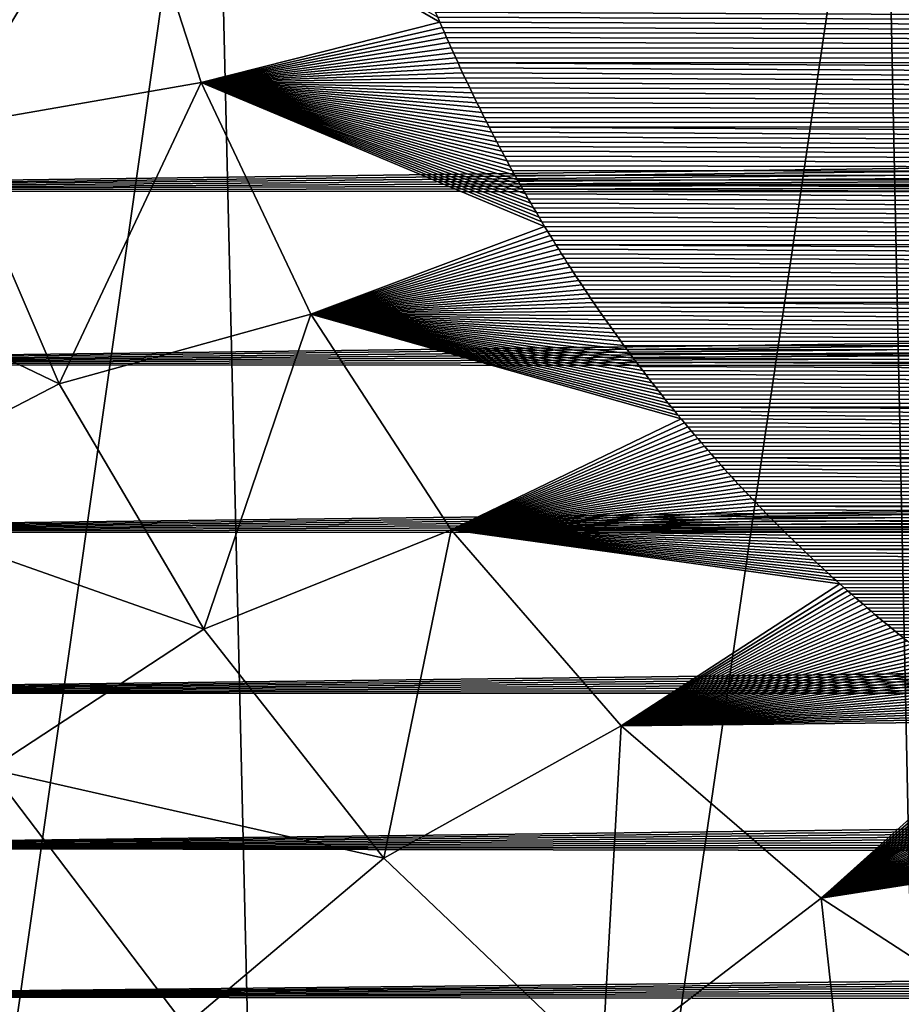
# Model space of a CAD drawing. Header units: metres. Extents: x -26 to 26, y -167 to 32.
# Tile 27 of 237: x -12.2 to -10.29, y -109.34 to -107.21. Entities that reach past the tile are written whole.
import ezdxf

# ---------------------------------------------------------------- set-up
doc = ezdxf.new("R2010")
doc.units = ezdxf.units.M
doc.layers.add('solid_12_411_043_XXX', color=7, linetype='CONTINUOUS')

msp = doc.modelspace()

# ---------------------------------------------------------------- linework, layer by layer
at = {"layer": 'solid_12_411_043_XXX'}
for points in [[(-18.842392, -106.336342, 137.548279), (-18.376762, -122.436806, 137.548279), (18.842426, -106.339973, 137.548279)], [(-18.376762, -122.436806, 137.548279), (18.375397, -122.436768, 137.548279), (18.842426, -106.339973, 137.548279)], [(-13.204486, -106.365982, 119.080872), (-11.775687, -106.368629, 118.662666), (-12.979949, -114.832237, 119.240067)], [(-11.775687, -106.368629, 118.662666), (-11.57498, -114.835548, 118.83654), (-12.979949, -114.832237, 119.240067)], [(-11.775687, -106.368629, 118.662666), (-10.333508, -106.370903, 118.29438), (-11.57498, -114.835548, 118.83654)], [(-10.333508, -106.370903, 118.29438), (-10.155615, -114.838409, 118.487946), (-11.57498, -114.835548, 118.83654)], [(-10.333508, -106.370903, 118.29438), (-8.877608, -106.372925, 117.976463), (-10.155615, -114.838409, 118.487946)], [(-12.349461, -107.440834, 171.960312), (-12.518363, -106.862808, 171.954224), (-11.974578, -106.818367, 171.818741)], [(-12.349461, -107.440834, 171.960312), (-11.974578, -106.818367, 171.818741), (-11.804279, -107.34536, 171.823746)], [(-11.974578, -106.818367, 171.818741), (-11.293946, -107.204514, 171.779922), (-11.289236, -107.215569, 171.780029)], [(-11.804279, -107.34536, 171.823746), (-11.974578, -106.818367, 171.818741), (-11.289236, -107.215569, 171.780029)], [(14.01544, -107.161644, 177.862564), (-14.011553, -107.188766, 177.862564), (14.007721, -107.21772, 177.862564)], [(11.312522, -107.160011, 171.779526), (11.253196, -107.297127, 171.780762), (-11.312422, -107.160156, 171.779526)], [(11.253196, -107.297127, 171.780762), (-11.307858, -107.171265, 171.779617), (-11.312422, -107.160156, 171.779526)], [(11.253196, -107.297127, 171.780762), (-11.303258, -107.182358, 171.779724), (-11.307858, -107.171265, 171.779617)], [(14.007721, -107.21772, 177.862564), (-14.011553, -107.188766, 177.862564), (-13.95015, -107.578445, 177.862595)], [(11.253196, -107.297127, 171.780762), (-11.29862, -107.193443, 171.779831), (-11.303258, -107.182358, 171.779724)], [(11.253196, -107.297127, 171.780762), (-11.293946, -107.204514, 171.779922), (-11.29862, -107.193443, 171.779831)], [(-11.804279, -107.34536, 171.823746), (-11.289236, -107.215569, 171.780029), (-11.284491, -107.226608, 171.780121)], [(11.253196, -107.297127, 171.780762), (-11.289236, -107.215569, 171.780029), (-11.293946, -107.204514, 171.779922)], [(11.253196, -107.297127, 171.780762), (-11.284491, -107.226608, 171.780121), (-11.289236, -107.215569, 171.780029)], [(14.007721, -107.21772, 177.862564), (-13.95015, -107.578445, 177.862595), (13.999702, -107.273468, 177.862564)], [(-11.804279, -107.34536, 171.823746), (-11.284491, -107.226608, 171.780121), (-11.279712, -107.237625, 171.780228)], [(-11.804279, -107.34536, 171.823746), (-11.279712, -107.237625, 171.780228), (-11.274899, -107.248627, 171.780319)], [(11.253196, -107.297127, 171.780762), (-11.279712, -107.237625, 171.780228), (-11.284491, -107.226608, 171.780121)], [(11.253196, -107.297127, 171.780762), (-11.274899, -107.248627, 171.780319), (-11.279712, -107.237625, 171.780228)], [(-11.804279, -107.34536, 171.823746), (-11.274899, -107.248627, 171.780319), (-11.270053, -107.259605, 171.780426)], [(11.253196, -107.297127, 171.780762), (-11.270053, -107.259605, 171.780426), (-11.274899, -107.248627, 171.780319)], [(13.999702, -107.273468, 177.862564), (-13.95015, -107.578445, 177.862595), (13.991396, -107.328911, 177.862579)], [(-11.804279, -107.34536, 171.823746), (-11.270053, -107.259605, 171.780426), (-11.265175, -107.270561, 171.780518)], [(-11.804279, -107.34536, 171.823746), (-11.265175, -107.270561, 171.780518), (-11.260265, -107.281494, 171.780624)], [(11.253196, -107.297127, 171.780762), (-11.265175, -107.270561, 171.780518), (-11.270053, -107.259605, 171.780426)], [(11.253196, -107.297127, 171.780762), (-11.260265, -107.281494, 171.780624), (-11.265175, -107.270561, 171.780518)], [(-11.804279, -107.34536, 171.823746), (-11.260265, -107.281494, 171.780624), (-11.255325, -107.292389, 171.780716)], [(-11.804279, -107.34536, 171.823746), (-11.255325, -107.292389, 171.780716), (-11.250356, -107.303268, 171.780823)], [(11.253196, -107.297127, 171.780762), (-11.255325, -107.292389, 171.780716), (-11.260265, -107.281494, 171.780624)], [(11.253196, -107.297127, 171.780762), (-11.250356, -107.303268, 171.780823), (-11.255325, -107.292389, 171.780716)], [(11.253196, -107.297127, 171.780762), (11.188177, -107.431923, 171.781982), (-11.250356, -107.303268, 171.780823)], [(-11.804279, -107.34536, 171.823746), (-11.250356, -107.303268, 171.780823), (-11.245357, -107.31411, 171.780914)], [(-11.804279, -107.34536, 171.823746), (-11.245357, -107.31411, 171.780914), (-11.24033, -107.324913, 171.781006)], [(11.188177, -107.431923, 171.781982), (-11.245357, -107.31411, 171.780914), (-11.250356, -107.303268, 171.780823)], [(11.188177, -107.431923, 171.781982), (-11.24033, -107.324913, 171.781006), (-11.245357, -107.31411, 171.780914)], [(13.991396, -107.328911, 177.862579), (-13.95015, -107.578445, 177.862595), (13.982817, -107.384041, 177.862579)], [(-11.804279, -107.34536, 171.823746), (-11.24033, -107.324913, 171.781006), (-11.235275, -107.335693, 171.781113)], [(-11.804279, -107.34536, 171.823746), (-11.235275, -107.335693, 171.781113), (-11.230192, -107.346436, 171.781204)], [(11.188177, -107.431923, 171.781982), (-11.235275, -107.335693, 171.781113), (-11.24033, -107.324913, 171.781006)], [(11.188177, -107.431923, 171.781982), (-11.230192, -107.346436, 171.781204), (-11.235275, -107.335693, 171.781113)], [(-12.11078, -107.996185, 171.966385), (-12.349461, -107.440834, 171.960312), (-11.804279, -107.34536, 171.823746)], [(-12.11078, -107.996185, 171.966385), (-11.804279, -107.34536, 171.823746), (-11.567714, -107.845337, 171.828552)], [(-11.804279, -107.34536, 171.823746), (-11.230192, -107.346436, 171.781204), (-11.225077, -107.357147, 171.781296)], [(-11.804279, -107.34536, 171.823746), (-11.225077, -107.357147, 171.781296), (-11.219929, -107.367844, 171.781403)], [(-11.804279, -107.34536, 171.823746), (-11.219929, -107.367844, 171.781403), (-11.214748, -107.37851, 171.781494)], [(-11.804279, -107.34536, 171.823746), (-11.214748, -107.37851, 171.781494), (-11.209536, -107.389153, 171.781586)], [(-11.804279, -107.34536, 171.823746), (-11.209536, -107.389153, 171.781586), (-11.204291, -107.399773, 171.781693)], [(-11.804279, -107.34536, 171.823746), (-11.204291, -107.399773, 171.781693), (-11.199016, -107.41037, 171.781784)], [(-11.804279, -107.34536, 171.823746), (-11.199016, -107.41037, 171.781784), (-11.193708, -107.420937, 171.781876)], [(-11.804279, -107.34536, 171.823746), (-11.193708, -107.420937, 171.781876), (-11.188371, -107.43148, 171.781967)], [(-11.804279, -107.34536, 171.823746), (-11.188371, -107.43148, 171.781967), (-11.183002, -107.441994, 171.782074)], [(-11.804279, -107.34536, 171.823746), (-11.183002, -107.441994, 171.782074), (-11.177603, -107.452484, 171.782166)], [(-11.804279, -107.34536, 171.823746), (-11.177603, -107.452484, 171.782166), (-11.172174, -107.462944, 171.782257)], [(-11.804279, -107.34536, 171.823746), (-11.172174, -107.462944, 171.782257), (-11.166716, -107.473381, 171.782349)], [(-11.804279, -107.34536, 171.823746), (-11.166716, -107.473381, 171.782349), (-11.161227, -107.483788, 171.78244)], [(-11.804279, -107.34536, 171.823746), (-11.161227, -107.483788, 171.78244), (-11.15571, -107.494164, 171.782547)], [(-11.804279, -107.34536, 171.823746), (-11.15571, -107.494164, 171.782547), (-11.150165, -107.504509, 171.782639)], [(-11.804279, -107.34536, 171.823746), (-11.150165, -107.504509, 171.782639), (-11.14459, -107.514832, 171.78273)], [(-11.804279, -107.34536, 171.823746), (-11.14459, -107.514832, 171.78273), (-11.138988, -107.525124, 171.782822)], [(-11.804279, -107.34536, 171.823746), (-11.138988, -107.525124, 171.782822), (-11.133358, -107.535378, 171.782913)], [(-11.804279, -107.34536, 171.823746), (-11.133358, -107.535378, 171.782913), (-11.127699, -107.545609, 171.783005)], [(-11.804279, -107.34536, 171.823746), (-11.127699, -107.545609, 171.783005), (-11.122009, -107.555809, 171.783096)], [(-11.804279, -107.34536, 171.823746), (-11.122009, -107.555809, 171.783096), (-11.116286, -107.565987, 171.783188)], [(-11.804279, -107.34536, 171.823746), (-11.116286, -107.565987, 171.783188), (-11.110533, -107.576134, 171.783279)], [(-11.804279, -107.34536, 171.823746), (-11.110533, -107.576134, 171.783279), (-11.104748, -107.58625, 171.783371)], [(-11.804279, -107.34536, 171.823746), (-11.104748, -107.58625, 171.783371), (-11.098933, -107.596344, 171.783463)], [(-11.804279, -107.34536, 171.823746), (-11.098933, -107.596344, 171.783463), (-11.093088, -107.606407, 171.783554)], [(-11.804279, -107.34536, 171.823746), (-11.093088, -107.606407, 171.783554), (-11.087214, -107.61644, 171.783646)], [(-11.804279, -107.34536, 171.823746), (-11.087214, -107.61644, 171.783646), (-11.081311, -107.62645, 171.783737)], [(-11.804279, -107.34536, 171.823746), (-11.081311, -107.62645, 171.783737), (-11.07538, -107.636429, 171.783829)], [(-11.804279, -107.34536, 171.823746), (-11.07538, -107.636429, 171.783829), (-11.069421, -107.646378, 171.78392)], [(-11.804279, -107.34536, 171.823746), (-11.069421, -107.646378, 171.78392), (-11.063436, -107.656303, 171.784012)], [(-11.567714, -107.845337, 171.828552), (-11.804279, -107.34536, 171.823746), (-11.063436, -107.656303, 171.784012)], [(11.188177, -107.431923, 171.781982), (-11.225077, -107.357147, 171.781296), (-11.230192, -107.346436, 171.781204)], [(11.188177, -107.431923, 171.781982), (-11.219929, -107.367844, 171.781403), (-11.225077, -107.357147, 171.781296)], [(13.982817, -107.384041, 177.862579), (-13.95015, -107.578445, 177.862595), (13.973976, -107.438873, 177.862579)], [(11.188177, -107.431923, 171.781982), (-11.214748, -107.37851, 171.781494), (-11.219929, -107.367844, 171.781403)], [(11.188177, -107.431923, 171.781982), (-11.209536, -107.389153, 171.781586), (-11.214748, -107.37851, 171.781494)], [(11.188177, -107.431923, 171.781982), (-11.204291, -107.399773, 171.781693), (-11.209536, -107.389153, 171.781586)], [(11.188177, -107.431923, 171.781982), (-11.199016, -107.41037, 171.781784), (-11.204291, -107.399773, 171.781693)], [(11.188177, -107.431923, 171.781982), (-11.193708, -107.420937, 171.781876), (-11.199016, -107.41037, 171.781784)], [(11.188177, -107.431923, 171.781982), (-11.188371, -107.43148, 171.781967), (-11.193708, -107.420937, 171.781876)], [(13.973976, -107.438873, 177.862579), (-13.95015, -107.578445, 177.862595), (13.96489, -107.493401, 177.862595)], [(-12.844117, -107.64402, 172.20015), (-12.349461, -107.440834, 171.960312), (-12.11078, -107.996185, 171.966385)], [(11.188177, -107.431923, 171.781982), (-11.183002, -107.441994, 171.782074), (-11.188371, -107.43148, 171.781967)], [(11.188177, -107.431923, 171.781982), (11.118031, -107.562843, 171.783157), (-11.183002, -107.441994, 171.782074)], [(11.118031, -107.562843, 171.783157), (-11.177603, -107.452484, 171.782166), (-11.183002, -107.441994, 171.782074)], [(11.118031, -107.562843, 171.783157), (-11.172174, -107.462944, 171.782257), (-11.177603, -107.452484, 171.782166)], [(11.118031, -107.562843, 171.783157), (-11.166716, -107.473381, 171.782349), (-11.172174, -107.462944, 171.782257)], [(11.118031, -107.562843, 171.783157), (-11.161227, -107.483788, 171.78244), (-11.166716, -107.473381, 171.782349)], [(11.118031, -107.562843, 171.783157), (-11.15571, -107.494164, 171.782547), (-11.161227, -107.483788, 171.78244)], [(13.96489, -107.493401, 177.862595), (-13.95015, -107.578445, 177.862595), (13.95557, -107.547638, 177.862595)], [(11.118031, -107.562843, 171.783157), (-11.150165, -107.504509, 171.782639), (-11.15571, -107.494164, 171.782547)], [(11.118031, -107.562843, 171.783157), (-11.14459, -107.514832, 171.78273), (-11.150165, -107.504509, 171.782639)], [(11.118031, -107.562843, 171.783157), (-11.138988, -107.525124, 171.782822), (-11.14459, -107.514832, 171.78273)], [(11.118031, -107.562843, 171.783157), (-11.133358, -107.535378, 171.782913), (-11.138988, -107.525124, 171.782822)], [(13.95557, -107.547638, 177.862595), (-13.95015, -107.578445, 177.862595), (13.946024, -107.601585, 177.862595)], [(11.118031, -107.562843, 171.783157), (-11.127699, -107.545609, 171.783005), (-11.133358, -107.535378, 171.782913)], [(11.118031, -107.562843, 171.783157), (-11.122009, -107.555809, 171.783096), (-11.127699, -107.545609, 171.783005)], [(11.118031, -107.562843, 171.783157), (-11.116286, -107.565987, 171.783188), (-11.122009, -107.555809, 171.783096)], [(11.118031, -107.562843, 171.783157), (11.043215, -107.689445, 171.784302), (-11.116286, -107.565987, 171.783188)], [(11.043215, -107.689445, 171.784302), (-11.110533, -107.576134, 171.783279), (-11.116286, -107.565987, 171.783188)], [(11.043215, -107.689445, 171.784302), (-11.104748, -107.58625, 171.783371), (-11.110533, -107.576134, 171.783279)], [(13.946024, -107.601585, 177.862595), (-13.95015, -107.578445, 177.862595), (-13.875848, -107.953934, 177.862625)], [(11.043215, -107.689445, 171.784302), (-11.098933, -107.596344, 171.783463), (-11.104748, -107.58625, 171.783371)], [(11.043215, -107.689445, 171.784302), (-11.093088, -107.606407, 171.783554), (-11.098933, -107.596344, 171.783463)], [(13.946024, -107.601585, 177.862595), (-13.875848, -107.953934, 177.862625), (13.936221, -107.655228, 177.862595)], [(11.043215, -107.689445, 171.784302), (-11.087214, -107.61644, 171.783646), (-11.093088, -107.606407, 171.783554)], [(11.043215, -107.689445, 171.784302), (-11.081311, -107.62645, 171.783737), (-11.087214, -107.61644, 171.783646)], [(11.043215, -107.689445, 171.784302), (-11.07538, -107.636429, 171.783829), (-11.081311, -107.62645, 171.783737)], [(11.043215, -107.689445, 171.784302), (-11.069421, -107.646378, 171.78392), (-11.07538, -107.636429, 171.783829)], [(13.936221, -107.655228, 177.862595), (-13.875848, -107.953934, 177.862625), (13.926162, -107.708557, 177.86261)], [(-12.591785, -108.245384, 172.207626), (-12.844117, -107.64402, 172.20015), (-12.11078, -107.996185, 171.966385)], [(-11.567714, -107.845337, 171.828552), (-11.063436, -107.656303, 171.784012), (-11.057424, -107.666191, 171.784088)], [(11.043215, -107.689445, 171.784302), (-11.063436, -107.656303, 171.784012), (-11.069421, -107.646378, 171.78392)], [(11.043215, -107.689445, 171.784302), (-11.057424, -107.666191, 171.784088), (-11.063436, -107.656303, 171.784012)], [(-11.567714, -107.845337, 171.828552), (-11.057424, -107.666191, 171.784088), (-11.051386, -107.676056, 171.78418)], [(-11.567714, -107.845337, 171.828552), (-11.051386, -107.676056, 171.78418), (-11.045322, -107.68589, 171.784271)], [(11.043215, -107.689445, 171.784302), (-11.051386, -107.676056, 171.78418), (-11.057424, -107.666191, 171.784088)], [(11.043215, -107.689445, 171.784302), (-11.045322, -107.68589, 171.784271), (-11.051386, -107.676056, 171.78418)], [(-11.567714, -107.845337, 171.828552), (-11.045322, -107.68589, 171.784271), (-11.039234, -107.695694, 171.784363)], [(-11.567714, -107.845337, 171.828552), (-11.039234, -107.695694, 171.784363), (-11.033122, -107.705475, 171.784454)], [(11.043215, -107.689445, 171.784302), (-11.039234, -107.695694, 171.784363), (-11.045322, -107.68589, 171.784271)], [(11.043215, -107.689445, 171.784302), (10.964086, -107.811333, 171.7854), (-11.039234, -107.695694, 171.784363)], [(10.964086, -107.811333, 171.7854), (-11.033122, -107.705475, 171.784454), (-11.039234, -107.695694, 171.784363)], [(13.926162, -107.708557, 177.86261), (-13.875848, -107.953934, 177.862625), (13.915849, -107.761597, 177.86261)], [(-11.567714, -107.845337, 171.828552), (-11.033122, -107.705475, 171.784454), (-11.026986, -107.715218, 171.784531)], [(-11.567714, -107.845337, 171.828552), (-11.026986, -107.715218, 171.784531), (-11.020826, -107.724937, 171.784622)], [(-11.567714, -107.845337, 171.828552), (-11.020826, -107.724937, 171.784622), (-11.014645, -107.734619, 171.784714)], [(10.964086, -107.811333, 171.7854), (-11.026986, -107.715218, 171.784531), (-11.033122, -107.705475, 171.784454)], [(10.964086, -107.811333, 171.7854), (-11.020826, -107.724937, 171.784622), (-11.026986, -107.715218, 171.784531)], [(10.964086, -107.811333, 171.7854), (-11.014645, -107.734619, 171.784714), (-11.020826, -107.724937, 171.784622)], [(-11.567714, -107.845337, 171.828552), (-11.014645, -107.734619, 171.784714), (-11.008435, -107.744278, 171.784805)], [(-11.567714, -107.845337, 171.828552), (-11.008435, -107.744278, 171.784805), (-11.002197, -107.753914, 171.784882)], [(10.964086, -107.811333, 171.7854), (-11.008435, -107.744278, 171.784805), (-11.014645, -107.734619, 171.784714)], [(10.964086, -107.811333, 171.7854), (-11.002197, -107.753914, 171.784882), (-11.008435, -107.744278, 171.784805)], [(13.915849, -107.761597, 177.86261), (-13.875848, -107.953934, 177.862625), (13.905288, -107.814331, 177.86261)], [(-11.567714, -107.845337, 171.828552), (-11.002197, -107.753914, 171.784882), (-10.995933, -107.763519, 171.784973)], [(-11.567714, -107.845337, 171.828552), (-10.995933, -107.763519, 171.784973), (-10.98964, -107.773094, 171.785065)], [(10.964086, -107.811333, 171.7854), (-10.995933, -107.763519, 171.784973), (-11.002197, -107.753914, 171.784882)], [(10.964086, -107.811333, 171.7854), (-10.98964, -107.773094, 171.785065), (-10.995933, -107.763519, 171.784973)], [(-11.567714, -107.845337, 171.828552), (-10.98964, -107.773094, 171.785065), (-10.983321, -107.782646, 171.785141)], [(-11.567714, -107.845337, 171.828552), (-10.983321, -107.782646, 171.785141), (-10.976976, -107.79216, 171.785233)], [(10.964086, -107.811333, 171.7854), (-10.983321, -107.782646, 171.785141), (-10.98964, -107.773094, 171.785065)], [(10.964086, -107.811333, 171.7854), (-10.976976, -107.79216, 171.785233), (-10.983321, -107.782646, 171.785141)], [(-11.567714, -107.845337, 171.828552), (-10.976976, -107.79216, 171.785233), (-10.970606, -107.801651, 171.785324)], [(-11.567714, -107.845337, 171.828552), (-10.970606, -107.801651, 171.785324), (-10.96421, -107.811111, 171.7854)], [(-11.567714, -107.845337, 171.828552), (-10.96421, -107.811111, 171.7854), (-10.957788, -107.820549, 171.785492)], [(10.964086, -107.811333, 171.7854), (-10.970606, -107.801651, 171.785324), (-10.976976, -107.79216, 171.785233)], [(10.964086, -107.811333, 171.7854), (-10.96421, -107.811111, 171.7854), (-10.970606, -107.801651, 171.785324)], [(10.964086, -107.811333, 171.7854), (-10.957788, -107.820549, 171.785492), (-10.96421, -107.811111, 171.7854)], [(10.964086, -107.811333, 171.7854), (10.880991, -107.928589, 171.786469), (-10.957788, -107.820549, 171.785492)], [(13.905288, -107.814331, 177.86261), (-13.875848, -107.953934, 177.862625), (13.894483, -107.866776, 177.862625)], [(-11.567714, -107.845337, 171.828552), (-10.957788, -107.820549, 171.785492), (-10.951344, -107.829948, 171.785568)], [(-11.567714, -107.845337, 171.828552), (-10.951344, -107.829948, 171.785568), (-10.944874, -107.839317, 171.78566)], [(10.880991, -107.928589, 171.786469), (-10.951344, -107.829948, 171.785568), (-10.957788, -107.820549, 171.785492)], [(10.880991, -107.928589, 171.786469), (-10.944874, -107.839317, 171.78566), (-10.951344, -107.829948, 171.785568)], [(-11.798751, -108.525436, 171.972015), (-12.11078, -107.996185, 171.966385), (-11.567714, -107.845337, 171.828552)], [(-11.798751, -108.525436, 171.972015), (-11.567714, -107.845337, 171.828552), (-11.265295, -108.311195, 171.833023)], [(-11.567714, -107.845337, 171.828552), (-10.944874, -107.839317, 171.78566), (-10.938381, -107.848656, 171.785736)], [(-11.567714, -107.845337, 171.828552), (-10.938381, -107.848656, 171.785736), (-10.931866, -107.857971, 171.785828)], [(-11.567714, -107.845337, 171.828552), (-10.931866, -107.857971, 171.785828), (-10.925327, -107.867249, 171.785904)], [(-11.567714, -107.845337, 171.828552), (-10.925327, -107.867249, 171.785904), (-10.918767, -107.876488, 171.785995)], [(-11.567714, -107.845337, 171.828552), (-10.918767, -107.876488, 171.785995), (-10.912185, -107.885704, 171.786072)], [(-11.567714, -107.845337, 171.828552), (-10.912185, -107.885704, 171.786072), (-10.905581, -107.89489, 171.786163)], [(-11.567714, -107.845337, 171.828552), (-10.905581, -107.89489, 171.786163), (-10.898957, -107.904037, 171.78624)], [(-11.567714, -107.845337, 171.828552), (-10.898957, -107.904037, 171.78624), (-10.892313, -107.913155, 171.786331)], [(-11.567714, -107.845337, 171.828552), (-10.892313, -107.913155, 171.786331), (-10.885645, -107.922234, 171.786407)], [(-11.567714, -107.845337, 171.828552), (-10.885645, -107.922234, 171.786407), (-10.878954, -107.93129, 171.786484)], [(-11.567714, -107.845337, 171.828552), (-10.878954, -107.93129, 171.786484), (-10.872239, -107.940308, 171.786575)], [(-11.567714, -107.845337, 171.828552), (-10.872239, -107.940308, 171.786575), (-10.865501, -107.949303, 171.786652)], [(-11.567714, -107.845337, 171.828552), (-10.865501, -107.949303, 171.786652), (-10.858741, -107.95826, 171.786728)], [(-11.567714, -107.845337, 171.828552), (-10.858741, -107.95826, 171.786728), (-10.851956, -107.967186, 171.786819)], [(-11.567714, -107.845337, 171.828552), (-10.851956, -107.967186, 171.786819), (-10.845149, -107.976089, 171.786896)], [(-11.567714, -107.845337, 171.828552), (-10.845149, -107.976089, 171.786896), (-10.83832, -107.984955, 171.786972)], [(-11.567714, -107.845337, 171.828552), (-10.83832, -107.984955, 171.786972), (-10.831467, -107.99379, 171.787048)], [(-11.567714, -107.845337, 171.828552), (-10.831467, -107.99379, 171.787048), (-10.824592, -108.002586, 171.78714)], [(-11.567714, -107.845337, 171.828552), (-10.824592, -108.002586, 171.78714), (-10.817695, -108.01136, 171.787216)], [(-11.567714, -107.845337, 171.828552), (-10.817695, -108.01136, 171.787216), (-10.810776, -108.020103, 171.787292)], [(-11.567714, -107.845337, 171.828552), (-10.810776, -108.020103, 171.787292), (-10.803834, -108.028816, 171.787369)], [(-11.567714, -107.845337, 171.828552), (-10.803834, -108.028816, 171.787369), (-10.796871, -108.037491, 171.787445)], [(-11.567714, -107.845337, 171.828552), (-10.796871, -108.037491, 171.787445), (-10.789886, -108.046135, 171.787521)], [(-11.567714, -107.845337, 171.828552), (-10.789886, -108.046135, 171.787521), (-10.78288, -108.054756, 171.787598)], [(-11.567714, -107.845337, 171.828552), (-10.78288, -108.054756, 171.787598), (-10.775851, -108.063339, 171.787689)], [(-11.567714, -107.845337, 171.828552), (-10.775851, -108.063339, 171.787689), (-10.768803, -108.071892, 171.787766)], [(-11.265295, -108.311195, 171.833023), (-11.567714, -107.845337, 171.828552), (-10.768803, -108.071892, 171.787766)], [(10.880991, -107.928589, 171.786469), (-10.938381, -107.848656, 171.785736), (-10.944874, -107.839317, 171.78566)], [(10.880991, -107.928589, 171.786469), (-10.931866, -107.857971, 171.785828), (-10.938381, -107.848656, 171.785736)], [(13.894483, -107.866776, 177.862625), (-13.875848, -107.953934, 177.862625), (13.883439, -107.918922, 177.862625)], [(10.880991, -107.928589, 171.786469), (-10.925327, -107.867249, 171.785904), (-10.931866, -107.857971, 171.785828)], [(10.880991, -107.928589, 171.786469), (-10.918767, -107.876488, 171.785995), (-10.925327, -107.867249, 171.785904)], [(10.880991, -107.928589, 171.786469), (-10.912185, -107.885704, 171.786072), (-10.918767, -107.876488, 171.785995)], [(10.880991, -107.928589, 171.786469), (-10.905581, -107.89489, 171.786163), (-10.912185, -107.885704, 171.786072)], [(10.880991, -107.928589, 171.786469), (-10.898957, -107.904037, 171.78624), (-10.905581, -107.89489, 171.786163)], [(10.880991, -107.928589, 171.786469), (-10.892313, -107.913155, 171.786331), (-10.898957, -107.904037, 171.78624)], [(10.880991, -107.928589, 171.786469), (-10.885645, -107.922234, 171.786407), (-10.892313, -107.913155, 171.786331)], [(13.883439, -107.918922, 177.862625), (-13.875848, -107.953934, 177.862625), (13.872161, -107.970787, 177.862625)], [(10.880991, -107.928589, 171.786469), (-10.878954, -107.93129, 171.786484), (-10.885645, -107.922234, 171.786407)], [(10.880991, -107.928589, 171.786469), (10.793925, -108.041183, 171.787476), (-10.878954, -107.93129, 171.786484)], [(10.793925, -108.041183, 171.787476), (-10.872239, -107.940308, 171.786575), (-10.878954, -107.93129, 171.786484)], [(13.872161, -107.970787, 177.862625), (-13.875848, -107.953934, 177.862625), (-13.78926, -108.315491, 177.862656)], [(10.793925, -108.041183, 171.787476), (-10.865501, -107.949303, 171.786652), (-10.872239, -107.940308, 171.786575)], [(10.793925, -108.041183, 171.787476), (-10.858741, -107.95826, 171.786728), (-10.865501, -107.949303, 171.786652)], [(10.793925, -108.041183, 171.787476), (-10.851956, -107.967186, 171.786819), (-10.858741, -107.95826, 171.786728)], [(13.872161, -107.970787, 177.862625), (-13.78926, -108.315491, 177.862656), (13.860653, -108.022369, 177.86264)], [(10.793925, -108.041183, 171.787476), (-10.845149, -107.976089, 171.786896), (-10.851956, -107.967186, 171.786819)], [(10.793925, -108.041183, 171.787476), (-10.83832, -107.984955, 171.786972), (-10.845149, -107.976089, 171.786896)], [(-12.591785, -108.245384, 172.207626), (-12.11078, -107.996185, 171.966385), (-11.798751, -108.525436, 171.972015)], [(10.793925, -108.041183, 171.787476), (-10.831467, -107.99379, 171.787048), (-10.83832, -107.984955, 171.786972)], [(10.793925, -108.041183, 171.787476), (-10.824592, -108.002586, 171.78714), (-10.831467, -107.99379, 171.787048)], [(10.793925, -108.041183, 171.787476), (-10.817695, -108.01136, 171.787216), (-10.824592, -108.002586, 171.78714)], [(13.860653, -108.022369, 177.86264), (-13.78926, -108.315491, 177.862656), (13.848908, -108.073662, 177.86264)], [(10.793925, -108.041183, 171.787476), (-10.810776, -108.020103, 171.787292), (-10.817695, -108.01136, 171.787216)], [(10.793925, -108.041183, 171.787476), (-10.803834, -108.028816, 171.787369), (-10.810776, -108.020103, 171.787292)], [(10.793925, -108.041183, 171.787476), (-10.796871, -108.037491, 171.787445), (-10.803834, -108.028816, 171.787369)], [(10.793925, -108.041183, 171.787476), (-10.789886, -108.046135, 171.787521), (-10.796871, -108.037491, 171.787445)], [(10.793925, -108.041183, 171.787476), (10.702909, -108.149086, 171.788452), (-10.789886, -108.046135, 171.787521)], [(10.702909, -108.149086, 171.788452), (-10.78288, -108.054756, 171.787598), (-10.789886, -108.046135, 171.787521)], [(10.702909, -108.149086, 171.788452), (-10.775851, -108.063339, 171.787689), (-10.78288, -108.054756, 171.787598)], [(10.702909, -108.149086, 171.788452), (-10.768803, -108.071892, 171.787766), (-10.775851, -108.063339, 171.787689)], [(13.848908, -108.073662, 177.86264), (-13.78926, -108.315491, 177.862656), (13.83692, -108.124657, 177.86264)], [(-11.265295, -108.311195, 171.833023), (-10.768803, -108.071892, 171.787766), (-10.761732, -108.080406, 171.787842)], [(-11.265295, -108.311195, 171.833023), (-10.761732, -108.080406, 171.787842), (-10.754642, -108.088898, 171.787918)], [(10.702909, -108.149086, 171.788452), (-10.761732, -108.080406, 171.787842), (-10.768803, -108.071892, 171.787766)], [(10.702909, -108.149086, 171.788452), (-10.754642, -108.088898, 171.787918), (-10.761732, -108.080406, 171.787842)], [(-11.265295, -108.311195, 171.833023), (-10.754642, -108.088898, 171.787918), (-10.747534, -108.097343, 171.787994)], [(-11.265295, -108.311195, 171.833023), (-10.747534, -108.097343, 171.787994), (-10.740406, -108.105759, 171.788071)], [(-11.265295, -108.311195, 171.833023), (-10.740406, -108.105759, 171.788071), (-10.733257, -108.114136, 171.788147)], [(10.702909, -108.149086, 171.788452), (-10.747534, -108.097343, 171.787994), (-10.754642, -108.088898, 171.787918)], [(10.702909, -108.149086, 171.788452), (-10.740406, -108.105759, 171.788071), (-10.747534, -108.097343, 171.787994)], [(10.702909, -108.149086, 171.788452), (-10.733257, -108.114136, 171.788147), (-10.740406, -108.105759, 171.788071)], [(13.83692, -108.124657, 177.86264), (-13.78926, -108.315491, 177.862656), (13.824691, -108.175362, 177.86264)], [(-11.265295, -108.311195, 171.833023), (-10.733257, -108.114136, 171.788147), (-10.726089, -108.122482, 171.788223)], [(-11.265295, -108.311195, 171.833023), (-10.726089, -108.122482, 171.788223), (-10.718898, -108.130798, 171.7883)], [(10.702909, -108.149086, 171.788452), (-10.726089, -108.122482, 171.788223), (-10.733257, -108.114136, 171.788147)], [(10.702909, -108.149086, 171.788452), (-10.718898, -108.130798, 171.7883), (-10.726089, -108.122482, 171.788223)], [(-11.265295, -108.311195, 171.833023), (-10.718898, -108.130798, 171.7883), (-10.711685, -108.139084, 171.788361)], [(-11.265295, -108.311195, 171.833023), (-10.711685, -108.139084, 171.788361), (-10.704451, -108.147331, 171.788437)], [(-11.265295, -108.311195, 171.833023), (-10.704451, -108.147331, 171.788437), (-10.697193, -108.155556, 171.788513)], [(10.702909, -108.149086, 171.788452), (-10.711685, -108.139084, 171.788361), (-10.718898, -108.130798, 171.7883)], [(10.702909, -108.149086, 171.788452), (-10.704451, -108.147331, 171.788437), (-10.711685, -108.139084, 171.788361)], [(10.702909, -108.149086, 171.788452), (-10.697193, -108.155556, 171.788513), (-10.704451, -108.147331, 171.788437)], [(10.702909, -108.149086, 171.788452), (10.607823, -108.252579, 171.789398), (-10.697193, -108.155556, 171.788513)], [(-11.265295, -108.311195, 171.833023), (-10.697193, -108.155556, 171.788513), (-10.689912, -108.16375, 171.788589)], [(-11.265295, -108.311195, 171.833023), (-10.689912, -108.16375, 171.788589), (-10.682606, -108.171913, 171.788666)], [(-11.265295, -108.311195, 171.833023), (-10.682606, -108.171913, 171.788666), (-10.675276, -108.180054, 171.788742)], [(10.607823, -108.252579, 171.789398), (-10.689912, -108.16375, 171.788589), (-10.697193, -108.155556, 171.788513)], [(10.607823, -108.252579, 171.789398), (-10.682606, -108.171913, 171.788666), (-10.689912, -108.16375, 171.788589)], [(10.607823, -108.252579, 171.789398), (-10.675276, -108.180054, 171.788742), (-10.682606, -108.171913, 171.788666)], [(13.824691, -108.175362, 177.86264), (-13.78926, -108.315491, 177.862656), (13.812223, -108.225769, 177.862656)], [(-11.265295, -108.311195, 171.833023), (-10.675276, -108.180054, 171.788742), (-10.66792, -108.188171, 171.788803)], [(-11.265295, -108.311195, 171.833023), (-10.66792, -108.188171, 171.788803), (-10.660539, -108.196259, 171.788879)], [(10.607823, -108.252579, 171.789398), (-10.66792, -108.188171, 171.788803), (-10.675276, -108.180054, 171.788742)], [(10.607823, -108.252579, 171.789398), (-10.660539, -108.196259, 171.788879), (-10.66792, -108.188171, 171.788803)], [(-11.265295, -108.311195, 171.833023), (-10.660539, -108.196259, 171.788879), (-10.653131, -108.204323, 171.788956)], [(-11.265295, -108.311195, 171.833023), (-10.653131, -108.204323, 171.788956), (-10.645696, -108.212364, 171.789032)], [(-11.265295, -108.311195, 171.833023), (-10.645696, -108.212364, 171.789032), (-10.638233, -108.220383, 171.789108)], [(10.607823, -108.252579, 171.789398), (-10.653131, -108.204323, 171.788956), (-10.660539, -108.196259, 171.788879)], [(10.607823, -108.252579, 171.789398), (-10.645696, -108.212364, 171.789032), (-10.653131, -108.204323, 171.788956)], [(10.607823, -108.252579, 171.789398), (-10.638233, -108.220383, 171.789108), (-10.645696, -108.212364, 171.789032)], [(13.812223, -108.225769, 177.862656), (-13.78926, -108.315491, 177.862656), (13.799521, -108.275894, 177.862656)], [(-11.265295, -108.311195, 171.833023), (-10.638233, -108.220383, 171.789108), (-10.630742, -108.228378, 171.789169)], [(-11.265295, -108.311195, 171.833023), (-10.630742, -108.228378, 171.789169), (-10.623222, -108.236359, 171.789246)], [(-11.265295, -108.311195, 171.833023), (-10.623222, -108.236359, 171.789246), (-10.61568, -108.244308, 171.789322)], [(10.607823, -108.252579, 171.789398), (-10.630742, -108.228378, 171.789169), (-10.638233, -108.220383, 171.789108)], [(10.607823, -108.252579, 171.789398), (-10.623222, -108.236359, 171.789246), (-10.630742, -108.228378, 171.789169)], [(10.607823, -108.252579, 171.789398), (-10.61568, -108.244308, 171.789322), (-10.623222, -108.236359, 171.789246)], [(-12.259433, -108.827385, 172.214264), (-12.591785, -108.245384, 172.207626), (-11.798751, -108.525436, 171.972015)], [(-11.265295, -108.311195, 171.833023), (-10.61568, -108.244308, 171.789322), (-10.608117, -108.252228, 171.789383)], [(-11.265295, -108.311195, 171.833023), (-10.608117, -108.252228, 171.789383), (-10.600533, -108.260117, 171.789459)], [(10.607823, -108.252579, 171.789398), (-10.608117, -108.252228, 171.789383), (-10.61568, -108.244308, 171.789322)], [(10.607823, -108.252579, 171.789398), (-10.600533, -108.260117, 171.789459), (-10.608117, -108.252228, 171.789383)], [(10.607823, -108.252579, 171.789398), (10.508478, -108.351898, 171.790283), (-10.600533, -108.260117, 171.789459)], [(13.799521, -108.275894, 177.862656), (-13.78926, -108.315491, 177.862656), (13.786589, -108.325745, 177.862656)], [(-11.265295, -108.311195, 171.833023), (-10.600533, -108.260117, 171.789459), (-10.592926, -108.267982, 171.789536)], [(-11.265295, -108.311195, 171.833023), (-10.592926, -108.267982, 171.789536), (-10.585296, -108.275818, 171.789597)], [(-11.265295, -108.311195, 171.833023), (-10.585296, -108.275818, 171.789597), (-10.577641, -108.283623, 171.789673)], [(10.508478, -108.351898, 171.790283), (-10.592926, -108.267982, 171.789536), (-10.600533, -108.260117, 171.789459)], [(10.508478, -108.351898, 171.790283), (-10.585296, -108.275818, 171.789597), (-10.592926, -108.267982, 171.789536)], [(10.508478, -108.351898, 171.790283), (-10.577641, -108.283623, 171.789673), (-10.585296, -108.275818, 171.789597)], [(-11.265295, -108.311195, 171.833023), (-10.577641, -108.283623, 171.789673), (-10.569963, -108.291412, 171.789749)], [(-11.265295, -108.311195, 171.833023), (-10.569963, -108.291412, 171.789749), (-10.562256, -108.299171, 171.78981)], [(-11.265295, -108.311195, 171.833023), (-10.562256, -108.299171, 171.78981), (-10.554523, -108.306908, 171.789886)], [(10.508478, -108.351898, 171.790283), (-10.569963, -108.291412, 171.789749), (-10.577641, -108.283623, 171.789673)], [(10.508478, -108.351898, 171.790283), (-10.562256, -108.299171, 171.78981), (-10.569963, -108.291412, 171.789749)], [(10.508478, -108.351898, 171.790283), (-10.554523, -108.306908, 171.789886), (-10.562256, -108.299171, 171.78981)], [(13.786589, -108.325745, 177.862656), (-13.78926, -108.315491, 177.862656), (-13.690711, -108.663399, 177.862686)], [(-11.410041, -109.019501, 171.976746), (-11.798751, -108.525436, 171.972015), (-11.265295, -108.311195, 171.833023)], [(-11.410041, -109.019501, 171.976746), (-11.265295, -108.311195, 171.833023), (-10.898012, -108.73394, 171.83696)], [(-11.265295, -108.311195, 171.833023), (-10.554523, -108.306908, 171.789886), (-10.546761, -108.314613, 171.789948)], [(-11.265295, -108.311195, 171.833023), (-10.546761, -108.314613, 171.789948), (-10.538969, -108.322304, 171.790024)], [(-11.265295, -108.311195, 171.833023), (-10.538969, -108.322304, 171.790024), (-10.531147, -108.329971, 171.790085)], [(-11.265295, -108.311195, 171.833023), (-10.531147, -108.329971, 171.790085), (-10.523293, -108.337624, 171.790161)], [(-11.265295, -108.311195, 171.833023), (-10.523293, -108.337624, 171.790161), (-10.515407, -108.345245, 171.790222)], [(-11.265295, -108.311195, 171.833023), (-10.515407, -108.345245, 171.790222), (-10.507487, -108.352852, 171.790298)], [(-11.265295, -108.311195, 171.833023), (-10.507487, -108.352852, 171.790298), (-10.499534, -108.360443, 171.790359)], [(-11.265295, -108.311195, 171.833023), (-10.499534, -108.360443, 171.790359), (-10.491544, -108.368011, 171.790436)], [(-11.265295, -108.311195, 171.833023), (-10.491544, -108.368011, 171.790436), (-10.483518, -108.375572, 171.790497)], [(-11.265295, -108.311195, 171.833023), (-10.483518, -108.375572, 171.790497), (-10.475453, -108.38311, 171.790573)], [(-11.265295, -108.311195, 171.833023), (-10.475453, -108.38311, 171.790573), (-10.46736, -108.390625, 171.790634)], [(-11.265295, -108.311195, 171.833023), (-10.46736, -108.390625, 171.790634), (-10.459243, -108.398117, 171.79071)], [(-11.265295, -108.311195, 171.833023), (-10.459243, -108.398117, 171.79071), (-10.451098, -108.405594, 171.790771)], [(-11.265295, -108.311195, 171.833023), (-10.451098, -108.405594, 171.790771), (-10.442928, -108.41304, 171.790848)], [(-11.265295, -108.311195, 171.833023), (-10.442928, -108.41304, 171.790848), (-10.434729, -108.420471, 171.790909)], [(-11.265295, -108.311195, 171.833023), (-10.434729, -108.420471, 171.790909), (-10.426498, -108.427872, 171.79097)], [(-10.898012, -108.73394, 171.83696), (-11.265295, -108.311195, 171.833023), (-10.426498, -108.427872, 171.79097)], [(10.508478, -108.351898, 171.790283), (-10.546761, -108.314613, 171.789948), (-10.554523, -108.306908, 171.789886)], [(10.508478, -108.351898, 171.790283), (-10.538969, -108.322304, 171.790024), (-10.546761, -108.314613, 171.789948)], [(13.786589, -108.325745, 177.862656), (-13.690711, -108.663399, 177.862686), (13.773427, -108.375305, 177.862656)], [(10.508478, -108.351898, 171.790283), (-10.531147, -108.329971, 171.790085), (-10.538969, -108.322304, 171.790024)], [(10.508478, -108.351898, 171.790283), (-10.523293, -108.337624, 171.790161), (-10.531147, -108.329971, 171.790085)], [(10.508478, -108.351898, 171.790283), (-10.515407, -108.345245, 171.790222), (-10.523293, -108.337624, 171.790161)], [(10.508478, -108.351898, 171.790283), (-10.507487, -108.352852, 171.790298), (-10.515407, -108.345245, 171.790222)], [(10.508478, -108.351898, 171.790283), (10.404713, -108.447289, 171.791153), (-10.507487, -108.352852, 171.790298)], [(10.404713, -108.447289, 171.791153), (-10.499534, -108.360443, 171.790359), (-10.507487, -108.352852, 171.790298)], [(10.404713, -108.447289, 171.791153), (-10.491544, -108.368011, 171.790436), (-10.499534, -108.360443, 171.790359)], [(13.773427, -108.375305, 177.862656), (-13.690711, -108.663399, 177.862686), (13.76004, -108.424599, 177.862671)], [(10.404713, -108.447289, 171.791153), (-10.483518, -108.375572, 171.790497), (-10.491544, -108.368011, 171.790436)], [(10.404713, -108.447289, 171.791153), (-10.475453, -108.38311, 171.790573), (-10.483518, -108.375572, 171.790497)], [(10.404713, -108.447289, 171.791153), (-10.46736, -108.390625, 171.790634), (-10.475453, -108.38311, 171.790573)], [(10.404713, -108.447289, 171.791153), (-10.459243, -108.398117, 171.79071), (-10.46736, -108.390625, 171.790634)], [(10.404713, -108.447289, 171.791153), (-10.451098, -108.405594, 171.790771), (-10.459243, -108.398117, 171.79071)], [(10.404713, -108.447289, 171.791153), (-10.442928, -108.41304, 171.790848), (-10.451098, -108.405594, 171.790771)], [(13.76004, -108.424599, 177.862671), (-13.690711, -108.663399, 177.862686), (13.74643, -108.473625, 177.862671)], [(10.404713, -108.447289, 171.791153), (-10.434729, -108.420471, 171.790909), (-10.442928, -108.41304, 171.790848)], [(10.404713, -108.447289, 171.791153), (-10.426498, -108.427872, 171.79097), (-10.434729, -108.420471, 171.790909)], [(-10.898012, -108.73394, 171.83696), (-10.426498, -108.427872, 171.79097), (-10.418237, -108.435257, 171.791046)], [(-10.898012, -108.73394, 171.83696), (-10.418237, -108.435257, 171.791046), (-10.409943, -108.442627, 171.791107)], [(-10.898012, -108.73394, 171.83696), (-10.409943, -108.442627, 171.791107), (-10.401613, -108.449966, 171.791183)], [(10.404713, -108.447289, 171.791153), (-10.418237, -108.435257, 171.791046), (-10.426498, -108.427872, 171.79097)], [(10.404713, -108.447289, 171.791153), (-10.409943, -108.442627, 171.791107), (-10.418237, -108.435257, 171.791046)], [(10.404713, -108.447289, 171.791153), (-10.401613, -108.449966, 171.791183), (-10.409943, -108.442627, 171.791107)], [(10.404713, -108.447289, 171.791153), (10.295281, -108.539406, 171.791977), (-10.401613, -108.449966, 171.791183)], [(-10.898012, -108.73394, 171.83696), (-10.401613, -108.449966, 171.791183), (-10.393248, -108.457298, 171.791245)], [(-10.898012, -108.73394, 171.83696), (-10.393248, -108.457298, 171.791245), (-10.384845, -108.464607, 171.791306)], [(-10.898012, -108.73394, 171.83696), (-10.384845, -108.464607, 171.791306), (-10.376404, -108.471901, 171.791367)], [(10.295281, -108.539406, 171.791977), (-10.393248, -108.457298, 171.791245), (-10.401613, -108.449966, 171.791183)], [(10.295281, -108.539406, 171.791977), (-10.384845, -108.464607, 171.791306), (-10.393248, -108.457298, 171.791245)], [(10.295281, -108.539406, 171.791977), (-10.376404, -108.471901, 171.791367), (-10.384845, -108.464607, 171.791306)], [(13.74643, -108.473625, 177.862671), (-13.690711, -108.663399, 177.862686), (13.732583, -108.522362, 177.862671)], [(-10.898012, -108.73394, 171.83696), (-10.376404, -108.471901, 171.791367), (-10.367921, -108.479172, 171.791443)], [(-10.898012, -108.73394, 171.83696), (-10.367921, -108.479172, 171.791443), (-10.359397, -108.486435, 171.791504)], [(-10.898012, -108.73394, 171.83696), (-10.359397, -108.486435, 171.791504), (-10.35083, -108.493675, 171.791565)], [(10.295281, -108.539406, 171.791977), (-10.367921, -108.479172, 171.791443), (-10.376404, -108.471901, 171.791367)], [(10.295281, -108.539406, 171.791977), (-10.359397, -108.486435, 171.791504), (-10.367921, -108.479172, 171.791443)], [(10.295281, -108.539406, 171.791977), (-10.35083, -108.493675, 171.791565), (-10.359397, -108.486435, 171.791504)], [(-10.898012, -108.73394, 171.83696), (-10.35083, -108.493675, 171.791565), (-10.342217, -108.5009, 171.791641)], [(-10.898012, -108.73394, 171.83696), (-10.342217, -108.5009, 171.791641), (-10.333559, -108.508118, 171.791702)], [(-10.898012, -108.73394, 171.83696), (-10.333559, -108.508118, 171.791702), (-10.324853, -108.515312, 171.791763)], [(10.295281, -108.539406, 171.791977), (-10.342217, -108.5009, 171.791641), (-10.35083, -108.493675, 171.791565)], [(10.295281, -108.539406, 171.791977), (-10.333559, -108.508118, 171.791702), (-10.342217, -108.5009, 171.791641)], [(10.295281, -108.539406, 171.791977), (-10.324853, -108.515312, 171.791763), (-10.333559, -108.508118, 171.791702)], [(13.732583, -108.522362, 177.862671), (-13.690711, -108.663399, 177.862686), (13.7185, -108.570824, 177.862686)], [(-12.259433, -108.827385, 172.214264), (-11.798751, -108.525436, 171.972015), (-11.410041, -109.019501, 171.976746)], [(-10.898012, -108.73394, 171.83696), (-10.324853, -108.515312, 171.791763), (-10.316098, -108.522499, 171.791824)], [(-10.898012, -108.73394, 171.83696), (-10.316098, -108.522499, 171.791824), (-10.307302, -108.529671, 171.791901)], [(-10.898012, -108.73394, 171.83696), (-10.307302, -108.529671, 171.791901), (-10.298471, -108.536819, 171.791962)], [(10.295281, -108.539406, 171.791977), (-10.316098, -108.522499, 171.791824), (-10.324853, -108.515312, 171.791763)], [(10.295281, -108.539406, 171.791977), (-10.307302, -108.529671, 171.791901), (-10.316098, -108.522499, 171.791824)], [(10.295281, -108.539406, 171.791977), (-10.298471, -108.536819, 171.791962), (-10.307302, -108.529671, 171.791901)], [(-10.898012, -108.73394, 171.83696), (-10.298471, -108.536819, 171.791962), (-10.289606, -108.543945, 171.792023)], [(-10.898012, -108.73394, 171.83696), (-10.289606, -108.543945, 171.792023), (-10.280705, -108.551056, 171.792084)], [(-10.898012, -108.73394, 171.83696), (-10.280705, -108.551056, 171.792084), (-10.271767, -108.558151, 171.79216)], [(10.295281, -108.539406, 171.791977), (-10.289606, -108.543945, 171.792023), (-10.298471, -108.536819, 171.791962)], [(13.7185, -108.570824, 177.862686), (-13.690711, -108.663399, 177.862686), (13.704187, -108.619011, 177.862686)], [(-10.898012, -108.73394, 171.83696), (-10.271767, -108.558151, 171.79216), (-10.262788, -108.565224, 171.792221)], [(-10.898012, -108.73394, 171.83696), (-10.262788, -108.565224, 171.792221), (-10.253769, -108.572281, 171.792282)], [(-10.898012, -108.73394, 171.83696), (-10.253769, -108.572281, 171.792282), (-10.244707, -108.579323, 171.792343)], [(-10.898012, -108.73394, 171.83696), (-10.244707, -108.579323, 171.792343), (-10.235602, -108.586349, 171.792404)], [(-10.898012, -108.73394, 171.83696), (-10.235602, -108.586349, 171.792404), (-10.226452, -108.593361, 171.792465)], [(-10.898012, -108.73394, 171.83696), (-10.226452, -108.593361, 171.792465), (-10.217255, -108.600357, 171.792542)], [(13.704187, -108.619011, 177.862686), (-13.690711, -108.663399, 177.862686), (13.689648, -108.666908, 177.862686)], [(-10.898012, -108.73394, 171.83696), (-10.217255, -108.600357, 171.792542), (-10.208009, -108.607338, 171.792603)], [(-10.898012, -108.73394, 171.83696), (-10.208009, -108.607338, 171.792603), (-10.198713, -108.614311, 171.792664)], [(-10.898012, -108.73394, 171.83696), (-10.198713, -108.614311, 171.792664), (-10.189366, -108.621277, 171.792725)], [(-10.898012, -108.73394, 171.83696), (-10.189366, -108.621277, 171.792725), (-10.179967, -108.628227, 171.792786)], [(-10.898012, -108.73394, 171.83696), (-10.179967, -108.628227, 171.792786), (-10.170513, -108.63517, 171.792847)], [(-10.898012, -108.73394, 171.83696), (-10.170513, -108.63517, 171.792847), (-10.161004, -108.642105, 171.792908)], [(-10.898012, -108.73394, 171.83696), (-10.161004, -108.642105, 171.792908), (-10.151437, -108.649025, 171.792969)], [(-10.898012, -108.73394, 171.83696), (-10.151437, -108.649025, 171.792969), (-10.141811, -108.655945, 171.79303)], [(-10.898012, -108.73394, 171.83696), (-10.141811, -108.655945, 171.79303), (-10.132132, -108.662857, 171.793106)], [(13.689648, -108.666908, 177.862686), (-13.690711, -108.663399, 177.862686), (-13.580554, -108.997833, 177.862717)], [(13.689648, -108.666908, 177.862686), (-13.580554, -108.997833, 177.862717), (13.674886, -108.714539, 177.862686)], [(-10.898012, -108.73394, 171.83696), (-10.132132, -108.662857, 171.793106), (-10.122406, -108.669754, 171.793167)], [(-10.898012, -108.73394, 171.83696), (-10.122406, -108.669754, 171.793167), (-10.112633, -108.676643, 171.793228)], [(-10.898012, -108.73394, 171.83696), (-10.112633, -108.676643, 171.793228), (-10.102812, -108.683525, 171.793289)], [(-10.898012, -108.73394, 171.83696), (-10.102812, -108.683525, 171.793289), (-10.092942, -108.690392, 171.79335)], [(-10.898012, -108.73394, 171.83696), (-10.092942, -108.690392, 171.79335), (-10.083022, -108.697243, 171.793411)], [(-10.898012, -108.73394, 171.83696), (-10.083022, -108.697243, 171.793411), (-10.073052, -108.704094, 171.793472)], [(13.674886, -108.714539, 177.862686), (-13.580554, -108.997833, 177.862717), (13.659907, -108.761887, 177.862701)], [(-10.898012, -108.73394, 171.83696), (-10.073052, -108.704094, 171.793472), (-10.063031, -108.710922, 171.793533)], [(-10.898012, -108.73394, 171.83696), (-10.063031, -108.710922, 171.793533), (-10.052958, -108.717751, 171.793594)], [(-10.898012, -108.73394, 171.83696), (-10.052958, -108.717751, 171.793594), (-10.042831, -108.724556, 171.793655)], [(-10.467107, -109.105957, 171.840179), (-10.898012, -108.73394, 171.83696), (-10.042831, -108.724556, 171.793655)], [(-10.467107, -109.105957, 171.840179), (-10.042831, -108.724556, 171.793655), (-10.032651, -108.731354, 171.793716)], [(-10.939769, -109.46888, 171.979935), (-11.410041, -109.019501, 171.976746), (-10.898012, -108.73394, 171.83696)], [(-10.939769, -109.46888, 171.979935), (-10.898012, -108.73394, 171.83696), (-10.467107, -109.105957, 171.840179)], [(-10.467107, -109.105957, 171.840179), (-10.032651, -108.731354, 171.793716), (-10.022415, -108.738144, 171.793777)], [(-10.467107, -109.105957, 171.840179), (-10.022415, -108.738144, 171.793777), (-10.012125, -108.744911, 171.793839)], [(-10.467107, -109.105957, 171.840179), (-10.012125, -108.744911, 171.793839), (-10.001778, -108.751678, 171.7939)], [(13.659907, -108.761887, 177.862701), (-13.580554, -108.997833, 177.862717), (13.644714, -108.808952, 177.862701)], [(-10.467107, -109.105957, 171.840179), (-10.001778, -108.751678, 171.7939), (-9.991374, -108.758423, 171.793961)], [(-10.467107, -109.105957, 171.840179), (-9.991374, -108.758423, 171.793961), (-9.980912, -108.76516, 171.794022)], [(-10.467107, -109.105957, 171.840179), (-9.980912, -108.76516, 171.794022), (-9.970391, -108.771881, 171.794083)], [(-10.467107, -109.105957, 171.840179), (-9.970391, -108.771881, 171.794083), (-9.95981, -108.778587, 171.794144)], [(-10.467107, -109.105957, 171.840179), (-9.95981, -108.778587, 171.794144), (-9.949169, -108.785286, 171.794205)], [(-10.467107, -109.105957, 171.840179), (-9.949169, -108.785286, 171.794205), (-9.938469, -108.791969, 171.794266)], [(13.644714, -108.808952, 177.862701), (-13.580554, -108.997833, 177.862717), (13.629313, -108.855743, 177.862701)], [(-10.467107, -109.105957, 171.840179), (-9.938469, -108.791969, 171.794266), (-9.927712, -108.798645, 171.794327)], [(-10.467107, -109.105957, 171.840179), (-9.927712, -108.798645, 171.794327), (-9.9169, -108.805313, 171.794388)], [(-10.467107, -109.105957, 171.840179), (-9.9169, -108.805313, 171.794388), (-9.906032, -108.811966, 171.794449)], [(-12.328347, -109.617653, 172.558914), (-12.259433, -108.827385, 172.214264), (-11.838715, -109.381393, 172.219055)], [(-11.838715, -109.381393, 172.219055), (-12.259433, -108.827385, 172.214264), (-11.410041, -109.019501, 171.976746)], [(-10.467107, -109.105957, 171.840179), (-9.906032, -108.811966, 171.794449), (-9.895107, -108.818611, 171.79451)], [(-10.467107, -109.105957, 171.840179), (-9.895107, -108.818611, 171.79451), (-9.884126, -108.825249, 171.794571)], [(-10.467107, -109.105957, 171.840179), (-9.884126, -108.825249, 171.794571), (-9.873089, -108.831871, 171.794632)], [(-10.467107, -109.105957, 171.840179), (-9.873089, -108.831871, 171.794632), (-9.861996, -108.838478, 171.794693)], [(-10.467107, -109.105957, 171.840179), (-9.861996, -108.838478, 171.794693), (-9.850846, -108.845078, 171.794739)], [(-10.467107, -109.105957, 171.840179), (-9.850846, -108.845078, 171.794739), (-9.839642, -108.851662, 171.7948)], [(-10.467107, -109.105957, 171.840179), (-9.839642, -108.851662, 171.7948), (-9.82838, -108.858223, 171.794861)], [(13.629313, -108.855743, 177.862701), (-13.580554, -108.997833, 177.862717), (13.613693, -108.90226, 177.862701)], [(-10.467107, -109.105957, 171.840179), (-9.82838, -108.858223, 171.794861), (-9.817061, -108.864777, 171.794922)], [(-10.467107, -109.105957, 171.840179), (-9.817061, -108.864777, 171.794922), (-9.805687, -108.871307, 171.794983)], [(-10.467107, -109.105957, 171.840179), (-9.805687, -108.871307, 171.794983), (-9.794255, -108.877823, 171.795044)], [(-10.467107, -109.105957, 171.840179), (-9.794255, -108.877823, 171.795044), (-9.782768, -108.884323, 171.795105)], [(-10.467107, -109.105957, 171.840179), (-9.782768, -108.884323, 171.795105), (-9.771225, -108.8908, 171.795166)], [(-10.467107, -109.105957, 171.840179), (-9.771225, -108.8908, 171.795166), (-9.759624, -108.897255, 171.795212)], [(13.613693, -108.90226, 177.862701), (-13.580554, -108.997833, 177.862717), (13.597847, -108.948494, 177.862717)], [(-10.467107, -109.105957, 171.840179), (-9.759624, -108.897255, 171.795212), (-9.747968, -108.903694, 171.795273)], [(-10.467107, -109.105957, 171.840179), (-9.747968, -108.903694, 171.795273), (-9.736254, -108.910103, 171.795334)], [(-10.467107, -109.105957, 171.840179), (-9.736254, -108.910103, 171.795334), (-9.724488, -108.916496, 171.795395)], [(-10.467107, -109.105957, 171.840179), (-9.724488, -108.916496, 171.795395), (-9.71268, -108.922874, 171.795456)], [(-10.467107, -109.105957, 171.840179), (-9.71268, -108.922874, 171.795456), (-9.700826, -108.929222, 171.795502)], [(-10.467107, -109.105957, 171.840179), (-9.700826, -108.929222, 171.795502), (-9.688924, -108.935555, 171.795563)], [(-10.467107, -109.105957, 171.840179), (-9.688924, -108.935555, 171.795563), (-9.676971, -108.941872, 171.795624)], [(13.597847, -108.948494, 177.862717), (-13.580554, -108.997833, 177.862717), (13.581779, -108.994453, 177.862717)], [(-10.467107, -109.105957, 171.840179), (-9.676971, -108.941872, 171.795624), (-9.664968, -108.948166, 171.79567)], [(-10.467107, -109.105957, 171.840179), (-9.664968, -108.948166, 171.79567), (-9.652908, -108.954445, 171.795731)], [(-10.467107, -109.105957, 171.840179), (-9.652908, -108.954445, 171.795731), (-9.640791, -108.960701, 171.795792)], [(-10.467107, -109.105957, 171.840179), (-9.640791, -108.960701, 171.795792), (-9.628614, -108.966942, 171.795853)], [(-10.467107, -109.105957, 171.840179), (-9.628614, -108.966942, 171.795853), (-9.616376, -108.973167, 171.795898)], [(-9.975007, -109.425331, 171.842468), (-10.467107, -109.105957, 171.840179), (-9.616376, -108.973167, 171.795898)], [(13.581779, -108.994453, 177.862717), (-13.580554, -108.997833, 177.862717), (13.565494, -109.040138, 177.862717)], [(13.565494, -109.040138, 177.862717), (-13.580554, -108.997833, 177.862717), (-13.459394, -109.318466, 177.862747)], [(-11.838715, -109.381393, 172.219055), (-11.410041, -109.019501, 171.976746), (-10.939769, -109.46888, 171.979935)], [(13.565494, -109.040138, 177.862717), (-13.459394, -109.318466, 177.862747), (13.548998, -109.085541, 177.862717)], [(13.548998, -109.085541, 177.862717), (-13.459394, -109.318466, 177.862747), (13.532298, -109.130661, 177.862732)], [(-10.383533, -109.865791, 171.980759), (-10.939769, -109.46888, 171.979935), (-10.467107, -109.105957, 171.840179)], [(-10.383533, -109.865791, 171.980759), (-10.467107, -109.105957, 171.840179), (-9.975007, -109.425331, 171.842468)], [(13.532298, -109.130661, 177.862732), (-13.459394, -109.318466, 177.862747), (13.5154, -109.175507, 177.862732)], [(13.5154, -109.175507, 177.862732), (-13.459394, -109.318466, 177.862747), (13.498307, -109.220062, 177.862732)], [(13.498307, -109.220062, 177.862732), (-13.459394, -109.318466, 177.862747), (13.481025, -109.264328, 177.862732)], [(13.481025, -109.264328, 177.862732), (-13.459394, -109.318466, 177.862747), (13.463532, -109.308319, 177.862747)], [(13.463532, -109.308319, 177.862747), (-13.459394, -109.318466, 177.862747), (13.445832, -109.35202, 177.862747)], [(13.445832, -109.35202, 177.862747), (-13.459394, -109.318466, 177.862747), (-13.327989, -109.624924, 177.862762)]]:
    msp.add_3dface(points, dxfattribs=at)

doc.saveas('drawing.dxf')
